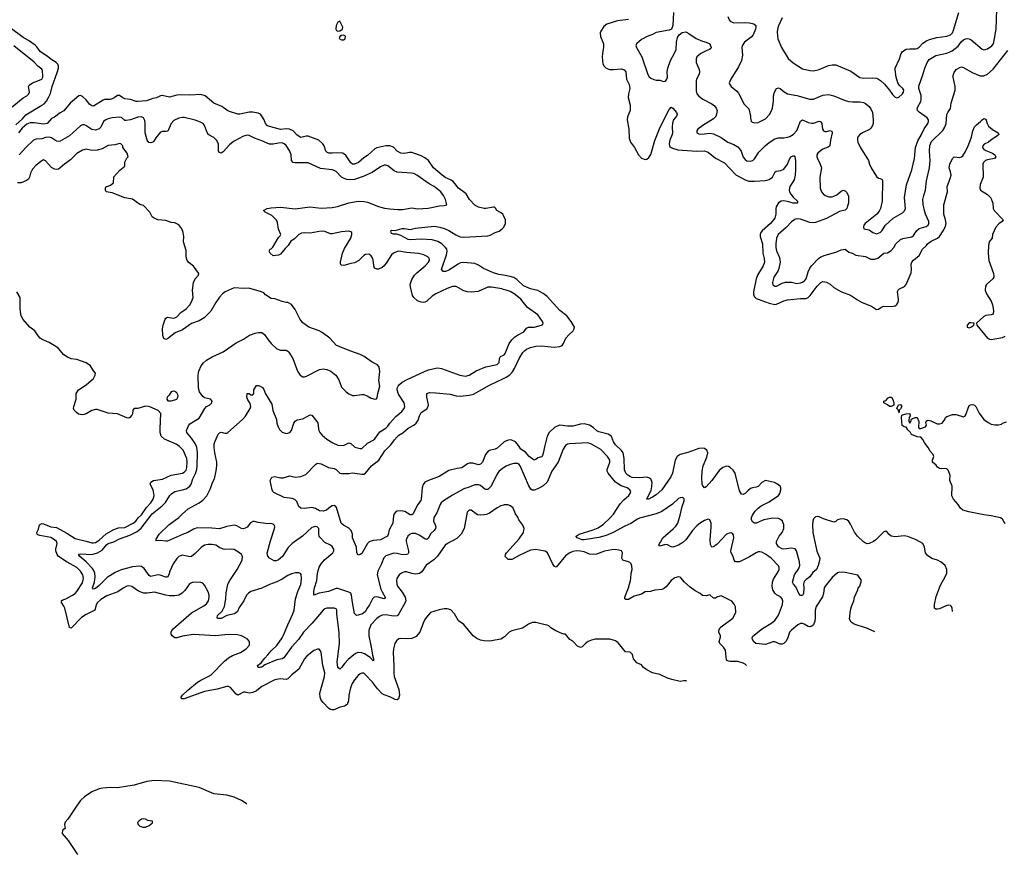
# Model space of a CAD drawing. Header units: inches. Extents: x 1934316 to 2140091, y 524953 to 667329.
# Tile 39 of 256: x 1984772 to 1995411, y 528729 to 537752. Entities that reach past the tile are written whole.
import ezdxf

# ---------------------------------------------------------------- set-up
doc = ezdxf.new("R2010")
doc.units = ezdxf.units.IN
doc.header["$MEASUREMENT"] = 0
for name, color, linetype in [('B9582', 7, 'Continuous'), ('B9583', 7, 'Continuous'), ('B9593', 7, 'Continuous')]:
    doc.layers.add(name, color=color, linetype=linetype)

msp = doc.modelspace()

# ---------------------------------------------------------------- linework, layer by layer
at = {"layer": 'B9582', "color": 5, "elevation": 320}
msp.add_lwpolyline([(1987225, 529270), (1987218, 529278), (1987169, 529310), (1987088, 529348), (1987010, 529368), (1986870, 529382), (1986710, 529453), (1986390, 529521), (1986230, 529528), (1986145, 529515), (1986010, 529478), (1985830, 529447), (1985750, 529452), (1985670, 529446), (1985630, 529437), (1985550, 529404), (1985471, 529350), (1985430, 529310), (1985385, 529250), (1985291, 529110), (1985262, 529078), (1985256, 529050), (1985262, 529010), (1985234, 528990), (1985233, 528953), (1985297, 528877), (1985390, 528739), (1985399, 528729)], dxfattribs=at)
at = {"layer": 'B9582', "color": 5, "elevation": 340}
msp.add_lwpolyline([(1986110, 529113), (1986090, 529109), (1986062, 529090), (1986046, 529074), (1986052, 529050), (1986070, 529032), (1986102, 529022), (1986130, 529023), (1986170, 529041), (1986209, 529070), (1986208, 529088), (1986156, 529096), (1986130, 529109)], close=True, dxfattribs=at)
at = {"layer": 'B9583', "color": 5}
for points, elevation in [([(1988230, 537738), (1988210, 537725), (1988192, 537690), (1988187, 537650), (1988196, 537636), (1988210, 537630), (1988230, 537632), (1988250, 537641), (1988259, 537650), (1988263, 537670)], 220), ([(1988270, 537584), (1988250, 537581), (1988231, 537570), (1988225, 537550), (1988250, 537533), (1988270, 537533), (1988290, 537547), (1988293, 537573)], 220), ([(1986430, 533735), (1986410, 533728), (1986387, 533693), (1986365, 533670), (1986362, 533650), (1986372, 533632), (1986410, 533631), (1986450, 533644), (1986470, 533651), (1986481, 533670), (1986483, 533690), (1986470, 533719), (1986450, 533734)], 280)]:
    msp.add_lwpolyline(points, close=True, dxfattribs=dict(at, elevation=elevation))
for points, elevation in [([(1984730, 536614), (1984801, 536679), (1984837, 536723), (1985012, 536828), (1985036, 536844), (1985061, 536870), (1985085, 536910), (1985104, 536956), (1985122, 537030), (1985178, 537182), (1985190, 537230), (1985190, 537250), (1985183, 537270), (1985165, 537290), (1985107, 537327), (1985070, 537357), (1985017, 537390), (1984993, 537410), (1984958, 537458), (1984938, 537478), (1984869, 537529), (1984810, 537561), (1984670, 537663)], 220), ([(1984691, 536810), (1984810, 536908), (1984850, 536930), (1984870, 536950), (1984878, 536970), (1984868, 537030), (1984874, 537046), (1984909, 537070), (1984970, 537090), (1985011, 537110), (1985021, 537130), (1985023, 537150), (1985020, 537200), (1985010, 537216), (1984970, 537250), (1984930, 537293), (1984709, 537469)], 240), ([(1990000, 535634), (1989992, 535650), (1989969, 535669), (1989929, 535689), (1989915, 535715), (1989904, 535724), (1989890, 535725), (1989810, 535710), (1989790, 535711), (1989730, 535726), (1989690, 535746), (1989632, 535810), (1989596, 535870), (1989514, 535930), (1989459, 535999), (1989436, 536016), (1989370, 536047), (1989336, 536070), (1989245, 536150), (1989190, 536230), (1989150, 536260), (1989110, 536280), (1989010, 536316), (1988984, 536316), (1988930, 536305), (1988890, 536311), (1988850, 536330), (1988810, 536374), (1988770, 536387), (1988730, 536389), (1988630, 536368), (1988610, 536356), (1988530, 536284), (1988490, 536259), (1988432, 536208), (1988390, 536191), (1988370, 536192), (1988350, 536206), (1988300, 536280), (1988270, 536307), (1988250, 536313), (1988148, 536308), (1988111, 536311), (1988090, 536320), (1988080, 536330), (1988063, 536390), (1988049, 536410), (1988004, 536450), (1987888, 536492), (1987867, 536493), (1987810, 536479), (1987770, 536504), (1987728, 536550), (1987688, 536568), (1987651, 536571), (1987590, 536565), (1987461, 536601), (1987448, 536608), (1987430, 536630), (1987414, 536670), (1987390, 536710), (1987373, 536730), (1987350, 536743), (1987290, 536751), (1987250, 536751), (1987150, 536730), (1987130, 536731), (1987039, 536759), (1987010, 536775), (1986955, 536815), (1986870, 536850), (1986775, 536930), (1986730, 536942), (1986610, 536936), (1986510, 536941), (1986470, 536936), (1986390, 536913), (1986310, 536931), (1986294, 536930), (1986250, 536909), (1986210, 536902), (1986144, 536876), (1986050, 536869), (1986029, 536869), (1985970, 536889), (1985910, 536897), (1985886, 536906), (1985850, 536931), (1985830, 536933), (1985793, 536907), (1985770, 536896), (1985749, 536891), (1985690, 536890), (1985676, 536884), (1985570, 536816), (1985550, 536820), (1985530, 536836), (1985490, 536887), (1985450, 536923), (1985430, 536933), (1985410, 536930), (1985319, 536850), (1985250, 536767), (1985210, 536744), (1985150, 536699), (1985117, 536683), (1985070, 536631), (1985030, 536624), (1984930, 536638), (1984884, 536636), (1984850, 536622), (1984799, 536581), (1984759, 536530)], 220), ([(1990000, 534836), (1989981, 534841), (1989870, 534860), (1989830, 534862), (1989725, 534815), (1989650, 534805), (1989610, 534810), (1989570, 534820), (1989490, 534868), (1989450, 534867), (1989390, 534848), (1989270, 534790), (1989230, 534765), (1989171, 534709), (1989150, 534699), (1989130, 534694), (1989110, 534697), (1989070, 534714), (1989030, 534748), (1989017, 534770), (1988994, 534866), (1988993, 534890), (1989010, 534945), (1989037, 534990), (1989063, 535017), (1989155, 535090), (1989191, 535130), (1989199, 535150), (1989195, 535175), (1989183, 535190), (1989139, 535210), (1989083, 535223), (1988950, 535235), (1988870, 535250), (1988850, 535248), (1988810, 535230), (1988789, 535210), (1988740, 535130), (1988709, 535090), (1988690, 535074), (1988650, 535057), (1988630, 535055), (1988605, 535065), (1988597, 535090), (1988596, 535130), (1988589, 535170), (1988570, 535201), (1988553, 535213), (1988536, 535216), (1988510, 535213), (1988490, 535203), (1988438, 535150), (1988390, 535122), (1988350, 535117), (1988274, 535094), (1988250, 535098), (1988240, 535110), (1988239, 535130), (1988261, 535230), (1988282, 535278), (1988349, 535390), (1988362, 535430), (1988360, 535450), (1988350, 535458), (1988330, 535465), (1988250, 535459), (1988150, 535437), (1988130, 535439), (1988070, 535461), (1988030, 535465), (1987910, 535444), (1987850, 535449), (1987816, 535444), (1987790, 535431), (1987739, 535381), (1987702, 535358), (1987673, 535310), (1987641, 535279), (1987590, 535218), (1987570, 535208), (1987510, 535199), (1987478, 535230), (1987468, 535250), (1987478, 535270), (1987490, 535276), (1987506, 535294), (1987570, 535396), (1987586, 535414), (1987593, 535430), (1987567, 535487), (1987558, 535558), (1987546, 535586), (1987497, 535637), (1987424, 535670), (1987406, 535690), (1987448, 535712), (1987490, 535720), (1987590, 535727), (1987750, 535706), (1987909, 535729), (1988030, 535715), (1988150, 535721), (1988206, 535734), (1988330, 535774), (1988430, 535790), (1988490, 535787), (1988530, 535778), (1988650, 535732), (1988715, 535715), (1988770, 535707), (1988858, 535702), (1988910, 535702), (1989010, 535718), (1989070, 535707), (1989185, 535715), (1989310, 535739), (1989358, 535742), (1989386, 535750), (1989372, 535810), (1989352, 535850), (1989323, 535890), (1989249, 535950), (1989198, 535978), (1989063, 536070), (1989030, 536088), (1989007, 536093), (1988850, 536104), (1988819, 536119), (1988750, 536173), (1988730, 536180), (1988710, 536180), (1988670, 536162), (1988580, 536100), (1988483, 536057), (1988390, 536025), (1988350, 536022), (1988306, 536026), (1988270, 536038), (1988251, 536050), (1988191, 536111), (1988170, 536123), (1988150, 536129), (1988022, 536142), (1987890, 536206), (1987750, 536203), (1987726, 536210), (1987708, 536230), (1987704, 536290), (1987692, 536332), (1987650, 536391), (1987630, 536410), (1987610, 536420), (1987570, 536419), (1987510, 536405), (1987470, 536407), (1987390, 536442), (1987310, 536470), (1987250, 536499), (1987230, 536503), (1987190, 536494), (1987083, 536437), (1987039, 536401), (1986970, 536322), (1986950, 536311), (1986930, 536317), (1986920, 536330), (1986919, 536410), (1986900, 536450), (1986870, 536479), (1986810, 536512), (1986789, 536550), (1986770, 536610), (1986753, 536630), (1986726, 536646), (1986670, 536666), (1986550, 536694), (1986530, 536696), (1986490, 536689), (1986437, 536663), (1986410, 536630), (1986372, 536548), (1986350, 536542), (1986310, 536545), (1986290, 536534), (1986245, 536475), (1986222, 536438), (1986210, 536427), (1986190, 536422), (1986166, 536426), (1986150, 536450), (1986129, 536529), (1986128, 536630), (1986123, 536663), (1986110, 536690), (1986090, 536703), (1986050, 536700), (1985970, 536670), (1985922, 536662), (1985910, 536662), (1985874, 536694), (1985850, 536698), (1985771, 536691), (1985730, 536682), (1985704, 536670), (1985679, 536650), (1985649, 536591), (1985630, 536572), (1985590, 536558), (1985550, 536566), (1985487, 536610), (1985470, 536617), (1985450, 536617), (1985430, 536606), (1985310, 536498), (1985210, 536439), (1985190, 536434), (1985170, 536440), (1985116, 536476), (1985090, 536483), (1985050, 536479), (1985010, 536465), (1984950, 536461), (1984923, 536450), (1984839, 536370), (1984768, 536290)], 240), ([(1990000, 532505), (1989970, 532497), (1989930, 532475), (1989850, 532418), (1989816, 532403), (1989790, 532398), (1989750, 532396), (1989720, 532400), (1989650, 532449), (1989630, 532449), (1989606, 532430), (1989573, 532250), (1989544, 532190), (1989496, 532144), (1989393, 532090), (1989370, 532071), (1989287, 531953), (1989247, 531913), (1989164, 531856), (1989116, 531784), (1989093, 531767), (1989050, 531759), (1989010, 531764), (1988950, 531784), (1988930, 531785), (1988896, 531770), (1988872, 531750), (1988849, 531710), (1988845, 531690), (1988848, 531650), (1988856, 531630), (1988905, 531565), (1988937, 531510), (1988944, 531470), (1988938, 531450), (1988870, 531330), (1988851, 531309), (1988810, 531303), (1988730, 531318), (1988690, 531316), (1988659, 531301), (1988630, 531279), (1988568, 531210), (1988546, 531150), (1988544, 531090), (1988570, 530970), (1988584, 530883), (1988599, 530830), (1988596, 530824), (1988590, 530821), (1988558, 530858), (1988498, 530898), (1988470, 530909), (1988430, 530910), (1988401, 530899), (1988323, 530837), (1988284, 530796), (1988250, 530748), (1988230, 530732), (1988210, 530750), (1988202, 530810), (1988226, 531010), (1988223, 531123), (1988198, 531330), (1988198, 531370), (1988190, 531385), (1988170, 531390), (1988090, 531391), (1988070, 531385), (1988050, 531370), (1987933, 531227), (1987838, 531130), (1987783, 531050), (1987710, 530968), (1987627, 530853), (1987610, 530844), (1987550, 530832), (1987421, 530779), (1987390, 530752), (1987370, 530748), (1987349, 530750), (1987341, 530770), (1987382, 530798), (1987420, 530850), (1987455, 530885), (1987491, 530930), (1987550, 530988), (1987608, 531070), (1987623, 531097), (1987669, 531211), (1987725, 531330), (1987739, 531370), (1987753, 531490), (1987776, 531570), (1987810, 531648), (1987815, 531670), (1987817, 531710), (1987813, 531753), (1987806, 531766), (1987790, 531772), (1987752, 531772), (1987710, 531763), (1987670, 531745), (1987610, 531703), (1987550, 531675), (1987473, 531647), (1987390, 531608), (1987270, 531570), (1987246, 531554), (1987224, 531530), (1987193, 531470), (1987142, 531398), (1987124, 531356), (1987105, 531335), (1987092, 531328), (1987009, 531311), (1986950, 531280), (1986917, 531277), (1986910, 531279), (1986905, 531290), (1986910, 531310), (1986961, 531359), (1986984, 531410), (1987000, 531490), (1987002, 531558), (1987020, 531650), (1987042, 531690), (1987122, 531810), (1987177, 531910), (1987180, 531950), (1987170, 531970), (1987147, 531990), (1987090, 532023), (1987050, 532030), (1986990, 532026), (1986970, 532030), (1986930, 532047), (1986890, 532072), (1986850, 532080), (1986810, 532078), (1986770, 532070), (1986732, 532048), (1986670, 531980), (1986630, 531950), (1986610, 531946), (1986530, 531962), (1986510, 531958), (1986490, 531948), (1986470, 531928), (1986430, 531870), (1986395, 531790), (1986384, 531750), (1986370, 531727), (1986350, 531725), (1986290, 531747), (1986270, 531750), (1986250, 531748), (1986190, 531731), (1986170, 531743), (1986118, 531818), (1986090, 531840), (1986065, 531845), (1985990, 531838), (1985870, 531806), (1985804, 531776), (1985719, 531721), (1985630, 531636), (1985590, 531604), (1985570, 531597), (1985560, 531610), (1985579, 531670), (1985587, 531730), (1985584, 531770), (1985578, 531790), (1985559, 531819), (1985491, 531891), (1985421, 531950), (1985408, 531970), (1985410, 531974), (1985430, 531977), (1985550, 531971), (1985613, 531987), (1985664, 532016), (1985710, 532076), (1985730, 532089), (1985790, 532108), (1985850, 532141), (1985962, 532178), (1986041, 532219), (1986084, 532256), (1986205, 532410), (1986310, 532498), (1986346, 532534), (1986393, 532607), (1986412, 532628), (1986450, 532651), (1986532, 532668), (1986570, 532682), (1986610, 532709), (1986624, 532730), (1986642, 532790), (1986672, 532848), (1986685, 532890), (1986691, 532930), (1986695, 533070), (1986686, 533130), (1986670, 533170), (1986630, 533230), (1986591, 533270), (1986578, 533290), (1986576, 533310), (1986597, 533363), (1986610, 533384), (1986710, 533443), (1986771, 533549), (1986790, 533570), (1986825, 533590), (1986849, 533610), (1986853, 533630), (1986835, 533650), (1986770, 533665), (1986750, 533680), (1986716, 533730), (1986703, 533770), (1986701, 533910), (1986708, 533952), (1986733, 534010), (1986757, 534043), (1986790, 534072), (1986852, 534108), (1986970, 534162), (1987110, 534259), (1987190, 534298), (1987257, 534343), (1987316, 534364), (1987350, 534370), (1987389, 534369), (1987416, 534350), (1987456, 534290), (1987490, 534250), (1987550, 534194), (1987590, 534180), (1987650, 534178), (1987669, 534169), (1987679, 534159), (1987723, 534090), (1987773, 533953), (1987803, 533910), (1987830, 533893), (1987850, 533891), (1987870, 533898), (1988010, 533970), (1988050, 533976), (1988092, 533972), (1988134, 533954), (1988188, 533908), (1988220, 533860), (1988250, 533779), (1988299, 533730), (1988330, 533707), (1988369, 533691), (1988390, 533688), (1988470, 533702), (1988490, 533701), (1988526, 533686), (1988570, 533661), (1988609, 533651), (1988628, 533652), (1988635, 533665), (1988641, 533710), (1988663, 533790), (1988654, 533850), (1988664, 533950), (1988656, 533996), (1988640, 534020), (1988582, 534050), (1988495, 534110), (1988452, 534132), (1988350, 534167), (1988195, 534230), (1988124, 534310), (1988042, 534370), (1988008, 534390), (1987898, 534430), (1987830, 534475), (1987802, 534510), (1987750, 534618), (1987710, 534675), (1987670, 534694), (1987650, 534694), (1987610, 534704), (1987530, 534735), (1987490, 534738), (1987430, 534778), (1987410, 534798), (1987386, 534810), (1987249, 534849), (1987193, 534847), (1987090, 534853), (1986991, 534810), (1986965, 534790), (1986930, 534753), (1986890, 534695), (1986837, 534603), (1986767, 534530), (1986710, 534497), (1986630, 534467), (1986530, 534400), (1986452, 534368), (1986370, 534302), (1986350, 534295), (1986330, 534306), (1986318, 534338), (1986314, 534410), (1986323, 534450), (1986345, 534515), (1986350, 534524), (1986370, 534535), (1986430, 534525), (1986450, 534528), (1986470, 534541), (1986513, 534587), (1986570, 534628), (1986610, 534670), (1986630, 534702), (1986646, 534750), (1986638, 534830), (1986650, 534910), (1986670, 534950), (1986705, 534990), (1986707, 535010), (1986650, 535088), (1986603, 535123), (1986583, 535150), (1986571, 535190), (1986570, 535258), (1986542, 535350), (1986545, 535410), (1986539, 535450), (1986524, 535490), (1986490, 535535), (1986450, 535557), (1986410, 535561), (1986350, 535581), (1986266, 535590), (1986226, 535606), (1986202, 535622), (1986178, 535670), (1986110, 535742), (1986070, 535754), (1985990, 535813), (1985910, 535825), (1985770, 535882), (1985706, 535890), (1985698, 535910), (1985698, 535930), (1985706, 535950), (1985727, 535953), (1985755, 535965), (1985786, 535990), (1985788, 536052), (1985856, 536124), (1985908, 536170), (1985908, 536212), (1985930, 536254), (1985946, 536270), (1985935, 536310), (1985888, 536370), (1985886, 536390), (1985866, 536410), (1985855, 536415), (1985801, 536399), (1985730, 536391), (1985663, 536357), (1985610, 536340), (1985550, 536338), (1985490, 536351), (1985450, 536342), (1985390, 536306), (1985321, 536239), (1985256, 536190), (1985211, 536149), (1985190, 536136), (1985170, 536131), (1985150, 536135), (1985116, 536156), (1985050, 536227), (1985030, 536236), (1985010, 536226), (1984950, 536178), (1984910, 536135), (1984890, 536093), (1984880, 536050), (1984866, 536030), (1984846, 536014), (1984790, 535990), (1984750, 535987)], 260), ([(1990000, 534989), (1989950, 534998), (1989890, 535015), (1989782, 535062), (1989730, 535100), (1989690, 535118), (1989570, 535128), (1989536, 535124), (1989510, 535111), (1989410, 535044), (1989374, 535030), (1989349, 535029), (1989329, 535050), (1989385, 535210), (1989391, 535250), (1989386, 535270), (1989374, 535290), (1989332, 535330), (1989290, 535353), (1989229, 535371), (1989110, 535379), (1988993, 535373), (1988970, 535376), (1988890, 535420), (1988846, 535434), (1988810, 535435), (1988790, 535442), (1988786, 535454), (1988784, 535470), (1988790, 535476), (1988830, 535473), (1988906, 535494), (1988930, 535495), (1988990, 535485), (1989050, 535497), (1989250, 535521), (1989311, 535510), (1989370, 535493), (1989410, 535473), (1989485, 535425), (1989530, 535406), (1989570, 535401), (1989830, 535417), (1989857, 535423), (1989910, 535450), (1989954, 535466), (1989987, 535490), (1990000, 535505)], 220), ([(1990000, 531075), (1989970, 531056), (1989850, 531035), (1989790, 531036), (1989750, 531045), (1989710, 531062), (1989671, 531091), (1989570, 531215), (1989515, 531255), (1989470, 531329), (1989430, 531373), (1989390, 531384), (1989357, 531383), (1989306, 531374), (1989210, 531342), (1989166, 531294), (1989150, 531269), (1989130, 531229), (1989096, 531130), (1989057, 531083), (1989010, 531061), (1988950, 531058), (1988890, 531062), (1988870, 531058), (1988842, 531038), (1988825, 531010), (1988810, 530950), (1988807, 530910), (1988815, 530770), (1988814, 530686), (1988819, 530650), (1988869, 530510), (1988875, 530450), (1988867, 530410), (1988850, 530400), (1988830, 530403), (1988771, 530431), (1988712, 530452), (1988690, 530465), (1988638, 530518), (1988584, 530590), (1988510, 530671), (1988490, 530686), (1988470, 530687), (1988450, 530680), (1988430, 530663), (1988390, 530615), (1988365, 530575), (1988346, 530530), (1988330, 530450), (1988324, 530390), (1988309, 530350), (1988282, 530330), (1988224, 530316), (1988170, 530292), (1988150, 530290), (1988130, 530296), (1988110, 530311), (1988050, 530370), (1988030, 530396), (1988019, 530430), (1988017, 530470), (1988066, 530650), (1988070, 530690), (1988047, 530770), (1988031, 530911), (1988024, 530930), (1988007, 530947), (1987990, 530947), (1987950, 530931), (1987874, 530870), (1987850, 530841), (1987788, 530732), (1987713, 530670), (1987670, 530626), (1987650, 530620), (1987588, 530628), (1987530, 530617), (1987390, 530544), (1987330, 530496), (1987290, 530478), (1987250, 530473), (1987210, 530482), (1987190, 530481), (1987130, 530451), (1987110, 530459), (1987050, 530534), (1987030, 530543), (1987010, 530543), (1986906, 530514), (1986770, 530489), (1986551, 530410), (1986522, 530410), (1986516, 530430), (1986532, 530450), (1986590, 530505), (1986693, 530590), (1986728, 530612), (1986810, 530650), (1986841, 530670), (1986984, 530816), (1987030, 530855), (1987070, 530877), (1987159, 530910), (1987219, 530950), (1987257, 530990), (1987255, 531030), (1987230, 531058), (1987168, 531090), (1987110, 531107), (1986990, 531103), (1986890, 531091), (1986650, 531105), (1986530, 531089), (1986470, 531071), (1986450, 531071), (1986419, 531090), (1986408, 531110), (1986408, 531130), (1986416, 531150), (1986432, 531168), (1986630, 531341), (1986763, 531417), (1986790, 531439), (1986813, 531470), (1986821, 531510), (1986820, 531530), (1986808, 531568), (1986770, 531638), (1986750, 531659), (1986730, 531667), (1986650, 531671), (1986630, 531666), (1986608, 531652), (1986557, 531583), (1986527, 531553), (1986490, 531531), (1986450, 531524), (1986390, 531524), (1986350, 531530), (1986230, 531563), (1986150, 531553), (1986110, 531554), (1986055, 531575), (1985984, 531624), (1985950, 531633), (1985930, 531627), (1985890, 531607), (1985832, 531568), (1985715, 531525), (1985650, 531485), (1985611, 531449), (1985598, 531422), (1985583, 531370), (1985576, 531364), (1985490, 531323), (1985440, 531290), (1985330, 531175), (1985310, 531183), (1985259, 531390), (1985251, 531411), (1985225, 531450), (1985224, 531470), (1985238, 531482), (1985270, 531493), (1985342, 531530), (1985370, 531550), (1985389, 531570), (1985450, 531664), (1985460, 531710), (1985454, 531750), (1985430, 531791), (1985389, 531830), (1985287, 531887), (1985190, 531950), (1985177, 531970), (1985162, 532010), (1985161, 532030), (1985177, 532090), (1985169, 532110), (1985150, 532130), (1985110, 532155), (1984990, 532176), (1984970, 532182), (1984961, 532190), (1984958, 532210), (1984974, 532246), (1984985, 532290), (1985010, 532304), (1985030, 532302), (1985109, 532269), (1985170, 532261), (1985283, 532203), (1985370, 532143), (1985490, 532116), (1985550, 532097), (1985570, 532095), (1985590, 532102), (1985630, 532125), (1985705, 532195), (1985790, 532241), (1985841, 532259), (1985910, 532262), (1985998, 532310), (1986026, 532330), (1986054, 532366), (1986090, 532399), (1986142, 532478), (1986191, 532530), (1986214, 532570), (1986224, 532610), (1986223, 532630), (1986213, 532670), (1986183, 532730), (1986188, 532752), (1986219, 532770), (1986315, 532785), (1986410, 532827), (1986530, 532851), (1986550, 532860), (1986570, 532881), (1986578, 532910), (1986582, 532970), (1986579, 533010), (1986537, 533097), (1986498, 533138), (1986463, 533163), (1986338, 533218), (1986302, 533250), (1986291, 533290), (1986289, 533330), (1986296, 533496), (1986270, 533529), (1986210, 533554), (1986170, 533569), (1986130, 533573), (1986050, 533549), (1986010, 533549), (1985996, 533530), (1985991, 533490), (1985983, 533477), (1985962, 533450), (1985950, 533445), (1985930, 533447), (1985830, 533490), (1985730, 533500), (1985610, 533539), (1985590, 533539), (1985550, 533529), (1985490, 533493), (1985470, 533483), (1985450, 533479), (1985409, 533489), (1985386, 533506), (1985362, 533530), (1985355, 533550), (1985357, 533570), (1985381, 533650), (1985382, 533710), (1985409, 533750), (1985490, 533804), (1985570, 533875), (1985589, 533910), (1985592, 533932), (1985570, 533955), (1985537, 534010), (1985490, 534043), (1985390, 534080), (1985330, 534087), (1985290, 534105), (1985249, 534130), (1985190, 534199), (1985161, 534221), (1985090, 534264), (1985016, 534296), (1984995, 534310), (1984973, 534333), (1984935, 534390), (1984882, 534430), (1984809, 534510), (1984789, 534550), (1984784, 534570), (1984778, 534630), (1984778, 534750), (1984742, 534810)], 280), ([(1990000, 532908), (1989990, 532902), (1989951, 532869), (1989923, 532830), (1989865, 532710), (1989850, 532690), (1989830, 532675), (1989810, 532672), (1989797, 532677), (1989750, 532715), (1989730, 532722), (1989690, 532722), (1989630, 532698), (1989570, 532682), (1989447, 532613), (1989350, 532550), (1989326, 532530), (1989314, 532510), (1989278, 532422), (1989246, 532370), (1989244, 532330), (1989262, 532290), (1989267, 532270), (1989265, 532250), (1989250, 532230), (1989210, 532195), (1989190, 532146), (1989170, 532133), (1989150, 532139), (1989090, 532180), (1989050, 532199), (1989010, 532199), (1988990, 532191), (1988966, 532170), (1988948, 532130), (1988949, 532110), (1988974, 532010), (1988974, 531990), (1988965, 531975), (1988951, 531969), (1988910, 531968), (1988850, 531983), (1988815, 531985), (1988730, 531956), (1988705, 531935), (1988681, 531870), (1988642, 531790), (1988634, 531750), (1988675, 531595), (1988687, 531567), (1988722, 531510), (1988720, 531500), (1988710, 531493), (1988630, 531512), (1988604, 531510), (1988583, 531490), (1988553, 531427), (1988527, 531390), (1988506, 531350), (1988476, 531330), (1988430, 531315), (1988410, 531311), (1988391, 531331), (1988367, 531450), (1988359, 531530), (1988351, 531551), (1988330, 531564), (1988210, 531602), (1988190, 531603), (1988110, 531572), (1988008, 531552), (1987950, 531530), (1987950, 531570), (1987957, 531610), (1987983, 531690), (1987991, 531770), (1988008, 531832), (1988030, 531870), (1988067, 531913), (1988154, 531990), (1988165, 532010), (1988167, 532030), (1988150, 532058), (1988131, 532071), (1988070, 532099), (1988017, 532157), (1988008, 532170), (1988004, 532190), (1988004, 532250), (1987988, 532268), (1987968, 532272), (1987930, 532262), (1987827, 532170), (1987716, 532090), (1987672, 532048), (1987612, 531950), (1987570, 531913), (1987543, 531903), (1987523, 531903), (1987470, 531932), (1987454, 531954), (1987446, 531986), (1987481, 532119), (1987527, 532250), (1987530, 532270), (1987525, 532285), (1987510, 532300), (1987502, 532302), (1987430, 532306), (1987350, 532317), (1987310, 532328), (1987290, 532328), (1987266, 532314), (1987230, 532267), (1987210, 532254), (1987190, 532248), (1987170, 532250), (1987119, 532279), (1987090, 532286), (1987010, 532273), (1986930, 532249), (1986850, 532256), (1986690, 532258), (1986650, 532245), (1986590, 532208), (1986533, 532187), (1986370, 532116), (1986350, 532113), (1986290, 532122), (1986250, 532118), (1986244, 532130), (1986280, 532190), (1986385, 532290), (1986491, 532369), (1986530, 532410), (1986594, 532466), (1986710, 532530), (1986750, 532558), (1986794, 532606), (1986835, 532685), (1986856, 532750), (1986877, 532790), (1986896, 532876), (1986904, 532930), (1986904, 532970), (1986879, 533070), (1986872, 533128), (1986874, 533166), (1986883, 533197), (1986918, 533270), (1986930, 533285), (1986950, 533292), (1986990, 533283), (1987010, 533284), (1987021, 533290), (1987180, 533430), (1987213, 533467), (1987263, 533550), (1987268, 533570), (1987263, 533603), (1987234, 533650), (1987228, 533670), (1987229, 533710), (1987250, 533711), (1987270, 533697), (1987290, 533697), (1987301, 533710), (1987301, 533750), (1987330, 533796), (1987350, 533799), (1987370, 533792), (1987395, 533775), (1987410, 533754), (1987428, 533708), (1987496, 533596), (1987509, 533529), (1987547, 533430), (1987552, 533390), (1987565, 533350), (1987581, 533321), (1987610, 533293), (1987650, 533279), (1987670, 533282), (1987690, 533290), (1987710, 533311), (1987736, 533390), (1987750, 533412), (1987770, 533425), (1987830, 533438), (1987910, 533479), (1987930, 533478), (1987984, 533410), (1987993, 533393), (1988000, 533330), (1988004, 533310), (1988015, 533290), (1988039, 533259), (1988090, 533218), (1988157, 533177), (1988210, 533154), (1988270, 533150), (1988330, 533178), (1988350, 533172), (1988392, 533132), (1988450, 533117), (1988470, 533116), (1988530, 533175), (1988590, 533205), (1988610, 533222), (1988665, 533295), (1988730, 533335), (1988750, 533357), (1988770, 533390), (1988837, 533463), (1988902, 533518), (1988928, 533550), (1988935, 533570), (1988928, 533610), (1988865, 533705), (1988851, 533750), (1988852, 533770), (1988861, 533790), (1988877, 533810), (1988906, 533834), (1988950, 533859), (1989145, 533950), (1989190, 533967), (1989270, 533984), (1989290, 533987), (1989330, 533980), (1989527, 533910), (1989590, 533900), (1989630, 533909), (1989703, 533957), (1989810, 534001), (1989930, 534024), (1989952, 534048), (1989958, 534090), (1989969, 534110), (1990000, 534127)], 240), ([(1990000, 533183), (1989930, 533121), (1989909, 533111), (1989850, 533096), (1989834, 533086), (1989807, 533050), (1989772, 532970), (1989750, 532948), (1989730, 532941), (1989670, 532958), (1989630, 532957), (1989610, 532950), (1989550, 532907), (1989499, 532901), (1989410, 532877), (1989306, 532814), (1989189, 532771), (1989149, 532751), (1989131, 532729), (1989120, 532690), (1989110, 532570), (1989105, 532555), (1989070, 532506), (1989025, 532410), (1989010, 532398), (1988990, 532398), (1988935, 532435), (1988890, 532444), (1988850, 532440), (1988833, 532430), (1988818, 532410), (1988810, 532390), (1988803, 532310), (1988764, 532236), (1988754, 532186), (1988745, 532170), (1988670, 532128), (1988590, 532121), (1988550, 532109), (1988530, 532090), (1988470, 531982), (1988450, 531969), (1988430, 531964), (1988416, 531990), (1988412, 532050), (1988368, 532150), (1988368, 532190), (1988355, 532230), (1988330, 532257), (1988270, 532286), (1988246, 532310), (1988197, 532477), (1988189, 532490), (1988170, 532501), (1988150, 532496), (1988130, 532485), (1988089, 532451), (1988050, 532438), (1988010, 532443), (1987968, 532468), (1987930, 532478), (1987849, 532468), (1987810, 532470), (1987790, 532490), (1987765, 532545), (1987744, 532564), (1987715, 532575), (1987630, 532586), (1987520, 532640), (1987509, 532650), (1987502, 532670), (1987478, 532770), (1987495, 532805), (1987530, 532814), (1987590, 532800), (1987620, 532800), (1987690, 532820), (1987750, 532808), (1987810, 532813), (1987863, 532837), (1987972, 532948), (1987990, 532957), (1988030, 532950), (1988110, 532910), (1988170, 532900), (1988190, 532888), (1988230, 532850), (1988250, 532845), (1988330, 532848), (1988370, 532854), (1988470, 532840), (1988490, 532840), (1988510, 532849), (1988574, 532930), (1988651, 532989), (1988716, 533090), (1988783, 533157), (1988821, 533210), (1988850, 533241), (1988870, 533260), (1988913, 533287), (1988970, 533335), (1989031, 533369), (1989055, 533390), (1989076, 533424), (1989091, 533470), (1989110, 533506), (1989170, 533547), (1989187, 533570), (1989191, 533590), (1989171, 533670), (1989170, 533711), (1989199, 533721), (1989270, 533720), (1989423, 533703), (1989490, 533685), (1989530, 533682), (1989630, 533692), (1989677, 533703), (1989850, 533801), (1990000, 533873)], 220)]:
    msp.add_lwpolyline(points, dxfattribs=dict(at, elevation=elevation))
at = {"layer": 'B9593', "color": 5}
for points, elevation in [([(1992425, 537785), (1992439, 537750), (1992450, 537736), (1992470, 537724), (1992490, 537719), (1992610, 537721), (1992657, 537717), (1992706, 537706), (1992726, 537690), (1992727, 537670), (1992722, 537650), (1992696, 537590), (1992675, 537565), (1992605, 537510), (1992580, 537470), (1992576, 537450), (1992582, 537370), (1992570, 537310), (1992538, 537242), (1992455, 537110), (1992439, 537070), (1992444, 537050), (1992459, 537030), (1992520, 536980), (1992539, 536959), (1992599, 536839), (1992650, 536790), (1992670, 536710), (1992669, 536689), (1992675, 536655), (1992685, 536645), (1992710, 536639), (1992750, 536642), (1992830, 536679), (1992873, 536727), (1992890, 536754), (1992905, 536795), (1992916, 536870), (1992917, 536930), (1992927, 536970), (1992950, 537010), (1992970, 537017), (1992990, 537010), (1993033, 536973), (1993070, 536950), (1993170, 536931), (1993310, 536894), (1993350, 536894), (1993450, 536935), (1993510, 536942), (1993570, 536929), (1993690, 536878), (1993730, 536868), (1993770, 536863), (1993850, 536865), (1993890, 536857), (1993910, 536846), (1993952, 536812), (1993970, 536788), (1993986, 536750), (1993993, 536670), (1993993, 536630), (1993987, 536610), (1993970, 536578), (1993956, 536564), (1993886, 536534), (1993850, 536510), (1993832, 536490), (1993825, 536470), (1993824, 536450), (1993828, 536430), (1993854, 536374), (1993944, 536230), (1993955, 536190), (1993973, 536150), (1994030, 536057), (1994050, 536040), (1994070, 536037), (1994088, 536028), (1994094, 536014), (1994093, 535790), (1994074, 535710), (1994059, 535681), (1994033, 535650), (1993907, 535550), (1993894, 535530), (1993888, 535510), (1993893, 535493), (1993950, 535480), (1993990, 535450), (1994030, 535438), (1994070, 535450), (1994089, 535470), (1994128, 535532), (1994210, 535606), (1994310, 535664), (1994333, 535687), (1994343, 535710), (1994334, 535830), (1994354, 535966), (1994411, 536129), (1994441, 536250), (1994450, 536370), (1994477, 536443), (1994516, 536510), (1994546, 536574), (1994586, 536630), (1994593, 536650), (1994591, 536670), (1994577, 536690), (1994490, 536752), (1994474, 536770), (1994471, 536790), (1994476, 536810), (1994510, 536869), (1994514, 536890), (1994513, 536933), (1994487, 537010), (1994487, 537033), (1994530, 537155), (1994551, 537230), (1994576, 537290), (1994598, 537322), (1994670, 537366), (1994790, 537392), (1994846, 537414), (1994914, 537466), (1994950, 537516), (1994970, 537534), (1994990, 537546), (1995010, 537550), (1995030, 537546), (1995053, 537533), (1995170, 537433), (1995190, 537428), (1995230, 537438), (1995277, 537470), (1995292, 537488), (1995299, 537510), (1995322, 537650), (1995335, 537970)], 260), ([(1991835, 537830), (1991830, 537690), (1991815, 537650), (1991790, 537640), (1991650, 537613), (1991610, 537591), (1991553, 537570), (1991490, 537538), (1991437, 537490), (1991430, 537470), (1991436, 537450), (1991495, 537350), (1991559, 537159), (1991574, 537134), (1991590, 537120), (1991625, 537105), (1991650, 537098), (1991690, 537099), (1991730, 537084), (1991751, 537089), (1991765, 537110), (1991770, 537130), (1991769, 537190), (1991774, 537230), (1991804, 537310), (1991849, 537390), (1991864, 537430), (1991870, 537510), (1991881, 537559), (1991898, 537590), (1991930, 537612), (1991970, 537622), (1992004, 537604), (1992080, 537550), (1992150, 537520), (1992191, 537510), (1992230, 537491), (1992245, 537450), (1992239, 537441), (1992227, 537430), (1992190, 537417), (1992132, 537388), (1992090, 537350), (1992081, 537330), (1992080, 537290), (1992113, 537213), (1992119, 537190), (1992115, 537165), (1992086, 537110), (1992083, 537090), (1992082, 536982), (1992090, 536950), (1992110, 536926), (1992154, 536894), (1992250, 536844), (1992280, 536820), (1992296, 536796), (1992307, 536770), (1992303, 536730), (1992293, 536707), (1992270, 536680), (1992153, 536610), (1992100, 536570), (1992088, 536550), (1992090, 536530), (1992110, 536519), (1992130, 536516), (1992170, 536518), (1992230, 536527), (1992270, 536520), (1992350, 536479), (1992423, 536430), (1992490, 536403), (1992530, 536376), (1992550, 536355), (1992566, 536330), (1992590, 536266), (1992610, 536241), (1992630, 536227), (1992670, 536223), (1992695, 536230), (1992713, 536247), (1992760, 536320), (1992827, 536390), (1992870, 536425), (1992930, 536464), (1992970, 536476), (1993030, 536476), (1993070, 536484), (1993093, 536490), (1993130, 536510), (1993170, 536555), (1993210, 536657), (1993230, 536669), (1993290, 536641), (1993330, 536633), (1993350, 536634), (1993410, 536655), (1993426, 536650), (1993438, 536630), (1993447, 536567), (1993456, 536550), (1993470, 536543), (1993490, 536543), (1993530, 536556), (1993548, 536548), (1993552, 536530), (1993533, 536450), (1993524, 536390), (1993506, 536374), (1993450, 536353), (1993424, 536336), (1993397, 536310), (1993387, 536290), (1993386, 536270), (1993392, 536250), (1993423, 536190), (1993434, 536150), (1993416, 536050), (1993423, 535930), (1993436, 535890), (1993453, 535870), (1993477, 535850), (1993516, 535836), (1993550, 535837), (1993570, 535844), (1993600, 535860), (1993650, 535898), (1993670, 535908), (1993690, 535903), (1993706, 535886), (1993728, 535848), (1993726, 535770), (1993714, 535726), (1993708, 535710), (1993690, 535692), (1993630, 535680), (1993490, 535602), (1993370, 535558), (1993350, 535555), (1993310, 535558), (1993210, 535596), (1993170, 535598), (1993147, 535593), (1993112, 535568), (1993055, 535505), (1992966, 535430), (1992949, 535390), (1992941, 535330), (1992941, 535290), (1992950, 535255), (1992983, 535183), (1992988, 535130), (1992976, 535064), (1992965, 535035), (1992921, 534970), (1992907, 534910), (1992910, 534887), (1992930, 534873), (1992950, 534873), (1993010, 534905), (1993047, 534913), (1993110, 534914), (1993170, 534901), (1993210, 534906), (1993230, 534914), (1993252, 534928), (1993270, 534950), (1993290, 535025), (1993310, 535066), (1993330, 535095), (1993404, 535170), (1993430, 535188), (1993474, 535206), (1993590, 535240), (1993650, 535264), (1993690, 535270), (1993730, 535238), (1993767, 535227), (1993807, 535207), (1993910, 535192), (1993970, 535165), (1994010, 535162), (1994046, 535174), (1994110, 535228), (1994150, 535233), (1994190, 535258), (1994217, 535290), (1994238, 535330), (1994290, 535376), (1994313, 535387), (1994410, 535404), (1994430, 535418), (1994467, 535473), (1994490, 535494), (1994565, 535515), (1994588, 535530), (1994597, 535550), (1994594, 535570), (1994561, 535650), (1994550, 535690), (1994535, 535755), (1994532, 535808), (1994540, 535850), (1994558, 535910), (1994569, 536010), (1994604, 536150), (1994610, 536230), (1994604, 536330), (1994608, 536392), (1994625, 536435), (1994745, 536555), (1994767, 536590), (1994784, 536630), (1994791, 536729), (1994800, 536750), (1994828, 536792), (1994837, 536850), (1994881, 536990), (1994879, 537030), (1994860, 537130), (1994860, 537150), (1994870, 537183), (1994890, 537213), (1994930, 537237), (1994950, 537242), (1994970, 537237), (1995063, 537183), (1995150, 537146), (1995190, 537144), (1995230, 537164), (1995290, 537218), (1995450, 537420)], 240), ([(1993009, 537771), (1992970, 537685), (1992960, 537650), (1992956, 537616), (1992965, 537545), (1993004, 537450), (1993074, 537334), (1993130, 537286), (1993230, 537221), (1993310, 537202), (1993350, 537198), (1993410, 537212), (1993510, 537258), (1993550, 537266), (1993590, 537265), (1993754, 537194), (1993850, 537127), (1993890, 537120), (1993990, 537125), (1994030, 537119), (1994050, 537110), (1994074, 537094), (1994116, 537056), (1994170, 536991), (1994202, 536942), (1994230, 536915), (1994250, 536907), (1994270, 536915), (1994310, 536951), (1994323, 536970), (1994327, 536990), (1994314, 537010), (1994280, 537040), (1994261, 537070), (1994243, 537130), (1994230, 537210), (1994231, 537229), (1994278, 537330), (1994295, 537385), (1994311, 537409), (1994350, 537434), (1994390, 537439), (1994450, 537436), (1994470, 537442), (1994490, 537457), (1994530, 537499), (1994570, 537524), (1994603, 537537), (1994681, 537559), (1994790, 537573), (1994830, 537589), (1994850, 537610), (1994861, 537639), (1994918, 537830)], 280), ([(1991350, 537756), (1991230, 537741), (1991116, 537704), (1991083, 537677), (1991050, 537630), (1991043, 537610), (1991048, 537570), (1991081, 537490), (1991081, 537450), (1991069, 537390), (1991067, 537347), (1991074, 537274), (1991087, 537250), (1991110, 537230), (1991150, 537214), (1991190, 537212), (1991270, 537220), (1991304, 537210), (1991322, 537190), (1991328, 537110), (1991357, 537050), (1991366, 537010), (1991350, 536950), (1991347, 536910), (1991367, 536830), (1991370, 536790), (1991368, 536770), (1991338, 536702), (1991335, 536670), (1991355, 536570), (1991359, 536470), (1991373, 536430), (1991416, 536370), (1991459, 536290), (1991490, 536257), (1991530, 536242), (1991550, 536246), (1991570, 536261), (1991590, 536294), (1991635, 536445), (1991686, 536574), (1991770, 536748), (1991790, 536783), (1991810, 536805), (1991830, 536794), (1991870, 536750), (1991876, 536730), (1991868, 536710), (1991837, 536670), (1991825, 536635), (1991821, 536590), (1991827, 536530), (1991823, 536510), (1991798, 536450), (1991789, 536410), (1991792, 536390), (1991798, 536378), (1991824, 536364), (1991885, 536345), (1992090, 536332), (1992170, 536333), (1992190, 536329), (1992210, 536319), (1992290, 536257), (1992386, 536206), (1992510, 536075), (1992610, 536020), (1992650, 536008), (1992710, 536005), (1992827, 536013), (1992870, 536025), (1992905, 536050), (1992934, 536107), (1992947, 536113), (1992998, 536122), (1993030, 536138), (1993069, 536190), (1993090, 536245), (1993106, 536270), (1993130, 536282), (1993139, 536279), (1993148, 536268), (1993153, 536230), (1993155, 536130), (1993150, 536070), (1993139, 536021), (1993092, 535950), (1993085, 535910), (1993090, 535890), (1993105, 535865), (1993130, 535833), (1993176, 535790), (1993177, 535770), (1993153, 535767), (1993130, 535770), (1993084, 535784), (1993030, 535793), (1993000, 535790), (1992970, 535771), (1992946, 535730), (1992941, 535710), (1992943, 535650), (1992930, 535608), (1992886, 535550), (1992795, 535470), (1992780, 535450), (1992772, 535430), (1992772, 535410), (1992798, 535330), (1992802, 535230), (1992818, 535170), (1992820, 535130), (1992805, 535090), (1992745, 534990), (1992730, 534950), (1992701, 534810), (1992702, 534782), (1992710, 534757), (1992730, 534739), (1992750, 534730), (1992870, 534687), (1992930, 534675), (1992950, 534678), (1993030, 534713), (1993070, 534724), (1993210, 534737), (1993270, 534738), (1993290, 534749), (1993314, 534770), (1993390, 534870), (1993427, 534910), (1993450, 534922), (1993470, 534920), (1993490, 534915), (1993530, 534893), (1993570, 534856), (1993651, 534810), (1993750, 534775), (1993823, 534723), (1993874, 534694), (1993976, 534656), (1994030, 534620), (1994050, 534623), (1994078, 534642), (1994106, 534654), (1994190, 534653), (1994230, 534660), (1994250, 534673), (1994261, 534690), (1994267, 534713), (1994269, 534730), (1994257, 534810), (1994260, 534820), (1994265, 534830), (1994279, 534841), (1994333, 534867), (1994352, 534890), (1994403, 535017), (1994408, 535050), (1994406, 535110), (1994410, 535130), (1994428, 535152), (1994490, 535203), (1994527, 535270), (1994570, 535310), (1994582, 535330), (1994621, 535359), (1994688, 535392), (1994711, 535409), (1994752, 535468), (1994773, 535510), (1994782, 535550), (1994777, 535590), (1994759, 535650), (1994757, 535750), (1994796, 535890), (1994794, 535950), (1994826, 536034), (1994835, 536070), (1994830, 536106), (1994814, 536150), (1994822, 536190), (1994850, 536253), (1994870, 536268), (1994930, 536264), (1994950, 536268), (1994961, 536279), (1994990, 536328), (1995019, 536390), (1995056, 536484), (1995070, 536550), (1995090, 536594), (1995110, 536617), (1995153, 536650), (1995170, 536671), (1995190, 536684), (1995210, 536677), (1995225, 536630), (1995241, 536601), (1995284, 536564), (1995344, 536530), (1995351, 536510), (1995328, 536490), (1995278, 536462), (1995239, 536430), (1995195, 536405), (1995180, 536390), (1995176, 536370), (1995189, 536349), (1995210, 536337), (1995285, 536310), (1995308, 536290), (1995319, 536270), (1995305, 536250), (1995230, 536239), (1995208, 536230), (1995186, 536210), (1995180, 536190), (1995184, 536050), (1995151, 535970), (1995145, 535930), (1995155, 535910), (1995230, 535862), (1995260, 535830), (1995273, 535810), (1995288, 535770), (1995292, 535710), (1995300, 535690), (1995398, 535590), (1995386, 535570), (1995350, 535546), (1995321, 535510), (1995283, 535430), (1995279, 535390), (1995249, 535350), (1995240, 535310), (1995237, 535230), (1995242, 535150), (1995294, 535010), (1995299, 534981), (1995298, 534970), (1995286, 534950), (1995219, 534890), (1995208, 534870), (1995204, 534830), (1995219, 534790), (1995269, 534709), (1995285, 534670), (1995294, 534610), (1995290, 534570), (1995270, 534560), (1995210, 534554), (1995190, 534544), (1995111, 534470), (1995115, 534450), (1995229, 534309), (1995250, 534298), (1995270, 534295), (1995390, 534318), (1995422, 534330)], 220), ([(1990000, 535505), (1990005, 535510), (1990022, 535550), (1990023, 535590), (1990000, 535634)], 220), ([(1990000, 533873), (1990030, 533887), (1990067, 533913), (1990096, 533944), (1990120, 533980), (1990169, 534090), (1990207, 534153), (1990226, 534174), (1990250, 534190), (1990290, 534210), (1990350, 534224), (1990410, 534227), (1990547, 534213), (1990610, 534220), (1990633, 534230), (1990648, 534250), (1990675, 534310), (1990708, 534350), (1990753, 534390), (1990765, 534410), (1990766, 534430), (1990732, 534490), (1990683, 534550), (1990608, 534610), (1990470, 534760), (1990430, 534792), (1990370, 534826), (1990290, 534842), (1990215, 534875), (1990144, 534944), (1990110, 534965), (1990070, 534977), (1990000, 534989)], 220), ([(1990000, 534127), (1990006, 534130), (1990018, 534142), (1990060, 534250), (1990090, 534290), (1990120, 534320), (1990150, 534342), (1990221, 534379), (1990250, 534417), (1990270, 534429), (1990330, 534428), (1990411, 534449), (1990423, 534457), (1990429, 534470), (1990421, 534490), (1990370, 534563), (1990260, 534640), (1990186, 534730), (1990164, 534750), (1990114, 534790), (1990070, 534815), (1990030, 534830), (1990000, 534836)], 240), ([(1995421, 532301), (1995391, 532351), (1995370, 532368), (1995269, 532389), (1995190, 532398), (1995028, 532432), (1994964, 532450), (1994936, 532470), (1994911, 532511), (1994862, 532570), (1994845, 532605), (1994847, 532710), (1994824, 532770), (1994827, 532830), (1994803, 532883), (1994793, 532893), (1994779, 532899), (1994730, 532896), (1994710, 532901), (1994690, 532914), (1994676, 532936), (1994635, 532970), (1994635, 532990), (1994649, 533030), (1994642, 533050), (1994610, 533088), (1994589, 533129), (1994553, 533173), (1994530, 533215), (1994510, 533238), (1994470, 533242), (1994409, 533269), (1994398, 533290), (1994370, 533318), (1994350, 533348), (1994329, 533349), (1994306, 533366), (1994299, 533450), (1994303, 533477), (1994310, 533482), (1994352, 533492), (1994390, 533494), (1994392, 533468), (1994382, 533450), (1994378, 533422), (1994378, 533410), (1994390, 533392), (1994402, 533410), (1994408, 533432), (1994418, 533442), (1994450, 533452), (1994470, 533452), (1994487, 533410), (1994483, 533343), (1994491, 533331), (1994510, 533331), (1994558, 533350), (1994569, 533370), (1994563, 533397), (1994570, 533414), (1994580, 533420), (1994590, 533422), (1994617, 533417), (1994684, 533384), (1994710, 533382), (1994738, 533390), (1994769, 533430), (1994775, 533450), (1994790, 533461), (1994850, 533485), (1994890, 533485), (1994970, 533458), (1994990, 533472), (1995030, 533582), (1995046, 533590), (1995070, 533591), (1995090, 533585), (1995105, 533570), (1995139, 533499), (1995191, 533431), (1995237, 533397), (1995270, 533381), (1995310, 533371), (1995349, 533371), (1995379, 533381), (1995390, 533391), (1995436, 533404)], 180), ([(1994852, 531355), (1994847, 531390), (1994839, 531410), (1994830, 531419), (1994810, 531424), (1994790, 531418), (1994710, 531383), (1994690, 531379), (1994670, 531378), (1994655, 531390), (1994655, 531430), (1994675, 531515), (1994721, 531639), (1994773, 531730), (1994790, 531770), (1994791, 531810), (1994771, 531850), (1994730, 531886), (1994690, 531908), (1994627, 531927), (1994580, 531960), (1994560, 531990), (1994550, 532050), (1994530, 532090), (1994458, 532130), (1994367, 532167), (1994330, 532172), (1994230, 532162), (1994190, 532168), (1994166, 532186), (1994150, 532209), (1994130, 532222), (1994110, 532214), (1994090, 532199), (1994022, 532130), (1993996, 532110), (1993950, 532088), (1993930, 532087), (1993910, 532093), (1993890, 532106), (1993824, 532170), (1993793, 532213), (1993750, 532299), (1993730, 532327), (1993710, 532345), (1993670, 532357), (1993632, 532352), (1993610, 532344), (1993590, 532328), (1993570, 532319), (1993457, 532357), (1993410, 532379), (1993390, 532383), (1993370, 532378), (1993350, 532358), (1993341, 532330), (1993337, 532290), (1993343, 532210), (1993385, 532005), (1993416, 531930), (1993415, 531905), (1993400, 531850), (1993382, 531810), (1993343, 531777), (1993310, 531730), (1993270, 531702), (1993250, 531677), (1993242, 531650), (1993246, 531610), (1993241, 531550), (1993230, 531526), (1993210, 531528), (1993191, 531550), (1993160, 531620), (1993134, 531650), (1993124, 531670), (1993145, 531750), (1993190, 531819), (1993202, 531850), (1993199, 531890), (1993166, 532010), (1993151, 532031), (1993130, 532036), (1993110, 532039), (1993030, 532029), (1993010, 532032), (1992970, 532055), (1992949, 532090), (1992951, 532110), (1992979, 532170), (1993011, 532210), (1993029, 532250), (1993029, 532290), (1993013, 532330), (1992991, 532350), (1992970, 532359), (1992910, 532365), (1992813, 532347), (1992730, 532308), (1992710, 532308), (1992690, 532325), (1992680, 532350), (1992680, 532370), (1992690, 532396), (1992720, 532440), (1992750, 532470), (1992783, 532497), (1992870, 532541), (1992972, 532610), (1992986, 532630), (1992997, 532670), (1992997, 532690), (1992988, 532708), (1992962, 532730), (1992929, 532749), (1992830, 532771), (1992790, 532748), (1992750, 532706), (1992730, 532697), (1992690, 532692), (1992670, 532683), (1992640, 532660), (1992610, 532629), (1992590, 532618), (1992570, 532624), (1992550, 532659), (1992503, 532850), (1992482, 532882), (1992450, 532911), (1992430, 532922), (1992410, 532924), (1992370, 532911), (1992330, 532880), (1992251, 532769), (1992190, 532702), (1992170, 532693), (1992153, 532713), (1992147, 532730), (1992143, 532803), (1992145, 532870), (1992158, 532930), (1992197, 533023), (1992206, 533070), (1992197, 533097), (1992170, 533116), (1992150, 533121), (1992110, 533115), (1991990, 533074), (1991910, 533052), (1991875, 533030), (1991855, 532990), (1991825, 532850), (1991806, 532810), (1991744, 532716), (1991709, 532671), (1991650, 532614), (1991611, 532589), (1991568, 532568), (1991550, 532570), (1991565, 532610), (1991597, 532663), (1991604, 532704), (1991605, 532750), (1991590, 532787), (1991570, 532800), (1991550, 532806), (1991470, 532800), (1991390, 532803), (1991371, 532810), (1991344, 532830), (1991322, 532850), (1991306, 532886), (1991305, 533010), (1991293, 533070), (1991276, 533096), (1991210, 533156), (1991189, 533190), (1991165, 533245), (1991150, 533260), (1991130, 533270), (1991030, 533295), (1991008, 533308), (1990970, 533344), (1990930, 533368), (1990870, 533383), (1990830, 533378), (1990750, 533358), (1990690, 533357), (1990610, 533367), (1990581, 533359), (1990550, 533343), (1990493, 533290), (1990471, 533250), (1990446, 533150), (1990430, 533065), (1990420, 533040), (1990410, 533027), (1990370, 533014), (1990350, 532998), (1990330, 532991), (1990278, 533030), (1990237, 533077), (1990188, 533108), (1990162, 533150), (1990130, 533188), (1990090, 533208), (1990070, 533211), (1990050, 533208), (1990008, 533190), (1990000, 533183)], 220), ([(1994011, 531134), (1993932, 531172), (1993790, 531217), (1993758, 531238), (1993739, 531270), (1993749, 531369), (1993759, 531410), (1993785, 531470), (1993793, 531510), (1993829, 531590), (1993833, 531607), (1993849, 531630), (1993868, 531690), (1993830, 531746), (1993690, 531777), (1993630, 531779), (1993610, 531773), (1993550, 531721), (1993474, 531630), (1993464, 531610), (1993458, 531550), (1993446, 531514), (1993377, 531410), (1993368, 531370), (1993369, 531291), (1993365, 531250), (1993348, 531212), (1993330, 531196), (1993310, 531188), (1993290, 531194), (1993250, 531219), (1993230, 531224), (1993210, 531223), (1993180, 531210), (1993110, 531153), (1993090, 531130), (1993071, 531069), (1993051, 531030), (1993030, 531010), (1993010, 531000), (1992990, 531000), (1992930, 531027), (1992910, 531028), (1992830, 530998), (1992727, 531007), (1992705, 531025), (1992690, 531050), (1992688, 531070), (1992694, 531086), (1992800, 531170), (1992890, 531224), (1992930, 531256), (1992970, 531313), (1993013, 531430), (1993019, 531470), (1993012, 531492), (1992994, 531514), (1992950, 531536), (1992932, 531552), (1992911, 531590), (1992903, 531630), (1992907, 531670), (1992917, 531703), (1992970, 531790), (1992977, 531810), (1992979, 531830), (1992970, 531849), (1992891, 531930), (1992830, 531973), (1992790, 531995), (1992770, 532000), (1992750, 531999), (1992730, 531990), (1992656, 531944), (1992551, 531890), (1992507, 531890), (1992492, 531910), (1992481, 531950), (1992458, 531990), (1992455, 532010), (1992488, 532150), (1992484, 532184), (1992470, 532202), (1992450, 532204), (1992410, 532190), (1992310, 532082), (1992270, 532052), (1992250, 532049), (1992237, 532077), (1992231, 532130), (1992243, 532270), (1992243, 532310), (1992230, 532345), (1992211, 532351), (1992170, 532337), (1992130, 532314), (1992090, 532280), (1992043, 532230), (1991969, 532130), (1991938, 532102), (1991890, 532070), (1991830, 532050), (1991810, 532054), (1991770, 532076), (1991750, 532079), (1991690, 532061), (1991683, 532063), (1991679, 532070), (1991684, 532090), (1991696, 532104), (1991720, 532150), (1991833, 532247), (1991862, 532278), (1991882, 532310), (1991910, 532395), (1991930, 532490), (1991952, 532550), (1991952, 532572), (1991942, 532582), (1991930, 532586), (1991910, 532584), (1991890, 532575), (1991826, 532514), (1991710, 532435), (1991650, 532411), (1991470, 532363), (1991447, 532353), (1991376, 532304), (1991310, 532277), (1991185, 532210), (1991110, 532177), (1991030, 532154), (1990870, 532129), (1990849, 532129), (1990797, 532150), (1990785, 532165), (1990784, 532170), (1990819, 532190), (1990970, 532237), (1991021, 532259), (1991081, 532299), (1991150, 532363), (1991190, 532408), (1991261, 532519), (1991299, 532561), (1991353, 532610), (1991370, 532630), (1991376, 532650), (1991366, 532670), (1991335, 532690), (1991270, 532714), (1991211, 532751), (1991130, 532850), (1991120, 532870), (1991119, 532890), (1991148, 532970), (1991148, 532990), (1991139, 533010), (1991123, 533030), (1991050, 533106), (1990950, 533164), (1990910, 533178), (1990713, 533167), (1990690, 533163), (1990670, 533150), (1990645, 533110), (1990590, 532970), (1990522, 532870), (1990470, 532753), (1990430, 532712), (1990370, 532680), (1990330, 532666), (1990310, 532667), (1990296, 532676), (1990274, 532714), (1990180, 532930), (1990170, 532943), (1990150, 532954), (1990110, 532956), (1990070, 532945), (1990030, 532926), (1990000, 532908)], 240), ([(1992627, 530771), (1992610, 530784), (1992590, 530795), (1992533, 530813), (1992450, 530814), (1992430, 530817), (1992410, 530829), (1992398, 530938), (1992377, 530970), (1992338, 531010), (1992330, 531030), (1992343, 531077), (1992344, 531090), (1992325, 531130), (1992325, 531150), (1992333, 531167), (1992353, 531187), (1992476, 531284), (1992499, 531321), (1992509, 531349), (1992506, 531406), (1992492, 531432), (1992466, 531466), (1992350, 531523), (1992313, 531513), (1992290, 531500), (1992270, 531497), (1992230, 531533), (1992190, 531524), (1992150, 531529), (1992124, 531550), (1992070, 531578), (1992016, 531616), (1991956, 531670), (1991917, 531717), (1991910, 531724), (1991890, 531729), (1991850, 531718), (1991811, 531690), (1991758, 531622), (1991730, 531600), (1991710, 531593), (1991635, 531585), (1991588, 531572), (1991530, 531566), (1991490, 531540), (1991410, 531520), (1991350, 531484), (1991323, 531483), (1991310, 531490), (1991309, 531510), (1991349, 531611), (1991373, 531690), (1991377, 531710), (1991378, 531770), (1991389, 531810), (1991387, 531847), (1991379, 531870), (1991365, 531885), (1991350, 531893), (1991289, 531910), (1991279, 531930), (1991285, 531990), (1991274, 532010), (1991250, 532018), (1991210, 532025), (1991170, 532021), (1991090, 532007), (1991005, 531975), (1990970, 531970), (1990930, 531975), (1990870, 531998), (1990830, 532007), (1990790, 532009), (1990750, 532003), (1990710, 531986), (1990670, 531957), (1990570, 531832), (1990550, 531840), (1990530, 531872), (1990474, 531990), (1990450, 532006), (1990430, 532012), (1990350, 532023), (1990290, 532018), (1990175, 531965), (1990090, 531918), (1990050, 531916), (1990019, 531950), (1990021, 531970), (1990033, 531990), (1990067, 532030), (1990170, 532139), (1990215, 532210), (1990224, 532250), (1990210, 532288), (1990167, 532347), (1990155, 532375), (1990130, 532409), (1990104, 532470), (1990075, 532495), (1990047, 532507), (1990007, 532507), (1990000, 532505)], 260), ([(1991980, 530601), (1991970, 530606), (1991950, 530606), (1991910, 530599), (1991819, 530619), (1991770, 530635), (1991690, 530672), (1991610, 530693), (1991550, 530724), (1991514, 530750), (1991490, 530777), (1991440, 530800), (1991404, 530844), (1991393, 530890), (1991382, 530902), (1991367, 530913), (1991318, 530918), (1991237, 531017), (1991210, 531038), (1991150, 531054), (1990990, 531054), (1990950, 531045), (1990916, 531030), (1990887, 531010), (1990850, 530973), (1990830, 530966), (1990800, 530980), (1990750, 531034), (1990718, 531050), (1990668, 531108), (1990652, 531108), (1990630, 531115), (1990566, 531146), (1990510, 531178), (1990490, 531198), (1990470, 531208), (1990449, 531209), (1990350, 531235), (1990310, 531234), (1990270, 531217), (1990206, 531174), (1990090, 531146), (1990061, 531130), (1990010, 531081), (1990000, 531075)], 280)]:
    msp.add_lwpolyline(points, dxfattribs=dict(at, elevation=elevation))
for points, elevation in [([(1995050, 534476), (1995030, 534474), (1995009, 534450), (1995010, 534428), (1995030, 534422), (1995050, 534428), (1995082, 534450), (1995086, 534470)], 220), ([(1994170, 533569), (1994149, 533589), (1994108, 533610), (1994108, 533630), (1994130, 533634), (1994156, 533664), (1994170, 533672), (1994191, 533671), (1994206, 533646), (1994216, 533610), (1994216, 533584), (1994190, 533569)], 180), ([(1994270, 533506), (1994266, 533530), (1994248, 533550), (1994268, 533590), (1994291, 533591), (1994302, 533570), (1994290, 533546), (1994274, 533530), (1994274, 533510)], 180)]:
    msp.add_lwpolyline(points, close=True, dxfattribs=dict(at, elevation=elevation))

doc.saveas('drawing.dxf')
